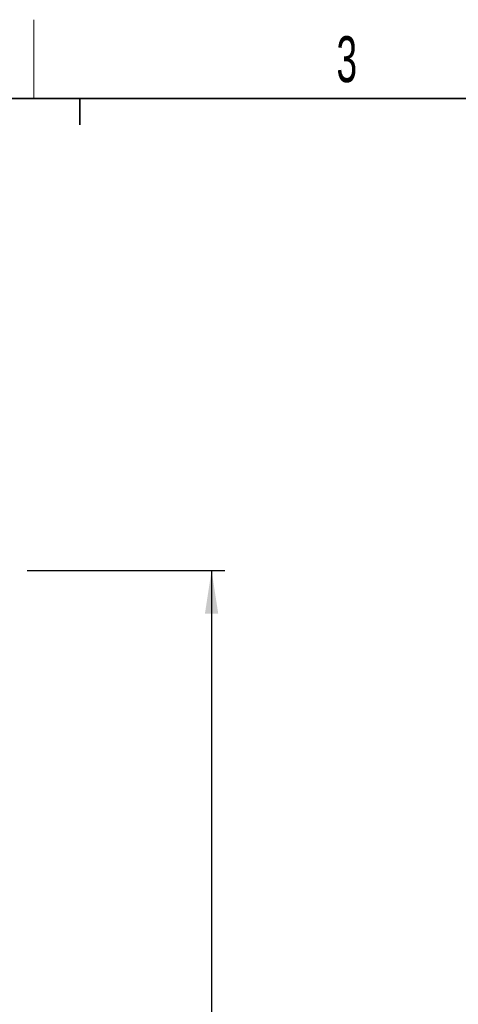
# Model space of a CAD drawing. Header units: millimetres. Extents: x 5 to 418, y 2 to 292.
# Tile 54 of 82: x 120 to 154, y 213 to 288. Entities that reach past the tile are written whole.
import ezdxf

# ---------------------------------------------------------------- set-up
doc = ezdxf.new("R2010")
doc.units = ezdxf.units.MM
doc.layers.add('SLD-0', color=7, linetype='Continuous')
doc.styles.add('SLDTEXTSTYLE1', font='TXT', dxfattribs={"width": 0.605})
doc.dimstyles.new('SLDDIMSTYLE0', dxfattribs={"dimtxt": 3.5, "dimasz": 3.302, "dimexe": 0, "dimexo": 0.0625, "dimgap": 0.875, "dimtad": 1, "dimdec": 1, "dimlfac": 6, "dimrnd": 1e-09, "dimzin": 12, "dimdsep": 46, "dimtxsty": 'SLDTEXTSTYLE1', "dimsah": 1, "dimcen": 0.09, "dimadec": 0, "dimazin": 3, "dimtfac": 1, "dimtofl": 0, "dimtmove": 0, "dimatfit": 3, "dimfxl": 1, "dimfrac": 2, "dimtolj": 1, "dimtzin": 12, "dimarcsym": 0})

# ---------------------------------------------------------------- blocks, each defined once
blk = doc.blocks.new('_D')
at = {"layer": 'SLD-0', "color": 7}
for p, q in [((120.994, 246.535), (136.043, 246.535)), ((135.043, 246.535), (135.043, 92.139)), ((110.009, 92.139), (136.043, 92.139))]:
    blk.add_line(p, q, dxfattribs=at)
for centre, start, end in [((132.358, 169.981), 63.43495, 116.56505), ((132.358, 168.693), 243.43495, 296.56505)]:
    blk.add_arc(centre, 6.006, start, end, dxfattribs=at)
for points in [[(135.043, 246.535), (134.535, 243.233), (135.551, 243.233)], [(135.043, 92.139), (135.551, 95.441), (134.535, 95.441)]]:
    blk.add_solid(points, dxfattribs=at)
at = {"layer": 'SLD-0', "color": 7, "insert": (130.532, 163.322), "char_height": 3.5, "attachment_point": 1, "rotation": 90, "style": 'SLDTEXTSTYLE1'}
blk.add_mtext('926,4', dxfattribs=at)

msp = doc.modelspace()

# ---------------------------------------------------------------- linework, layer by layer
at = {"layer": 'SLD-0', "lineweight": 18}
msp.add_line((121.5, 282.5), (121.5, 288.5), dxfattribs=at)
at = {"layer": 'SLD-0', "lineweight": 35}
msp.add_line((408, 282.5), (26, 282.5), dxfattribs=at)
at = {"layer": 'SLD-0'}
for p, q in [((125, 280.5), (125, 282.5)), ((125, 282.5), (125, 280.5))]:
    msp.add_line(p, q, dxfattribs=at)

# ---------------------------------------------------------------- texts
at = {"layer": 'SLD-0', "insert": (145.3527, 287.243), "char_height": 3.5, "attachment_point": 2, "style": 'SLDTEXTSTYLE1'}
msp.add_mtext('3', dxfattribs=at)

# ---------------------------------------------------------------- dimensions: what is measured, and where the dimension line sits
at = {"layer": 'SLD-0', "color": 7}
dim = msp.add_linear_dim(base=(135.0434, 92.1394), p1=(118.0361, 246.5349), p2=(110.0092, 92.1394), angle=90, text='(<>)', dimstyle='SLDDIMSTYLE0', dxfattribs=at)
dim.commit()
dim.dimension.update_dxf_attribs({"geometry": '_D', "text_midpoint": (135.0434, 169.3372), "dimtype": 160})

doc.saveas('drawing.dxf')
